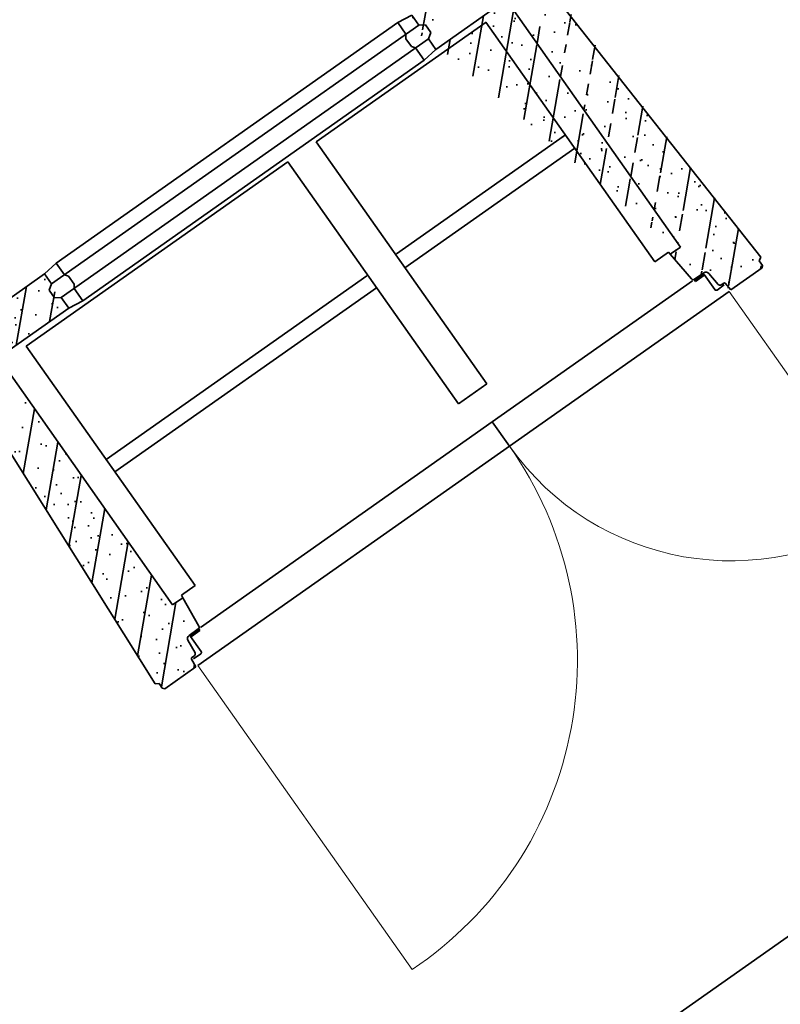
# Model space of a CAD drawing. Header units: metres. Extents: x 150385 to 171486, y 478588 to 485023.
# Tile 213 of 256: x 151366.13 to 151368.17, y 484137.68 to 484140.31. Entities that reach past the tile are written whole.
import ezdxf
from ezdxf.lldxf.tags import DXFTag

# ---------------------------------------------------------------- set-up
doc = ezdxf.new("R2010")
doc.units = ezdxf.units.M
doc.linetypes.add('KAD', pattern=[12, 5, -1, 2, -1, 2, -1])
doc.linetypes.add('VH-GELEIDEBAND', pattern=[6, 2, -2, 0, -2])
doc.layers.add('B-WE-KG-GRENS_PERCEEL-GV', color=150, linetype='KG-PERCEEL', lineweight=30, true_color=0x007fff)
doc.layers.add('N-OI-KL-ET_TRAFO-S', color=1, linetype='Continuous', lineweight=35, true_color=0xff0000)
for name, color, linetype, lineweight in [('N-WE-VH-KANTOPSLUITING_ACHTERKANTBAND-G', 7, 'Continuous', 5), ('N-WE-VH-KANTOPSLUITING_GELEIDEBAND-ANTRACIET_40_120X250-G', 7, 'VH-GELEIDEBAND', 35), ('N-XX-KG-GRENS_PERCEEL_TRAFO-G', 252, 'KAD', 15)]:
    doc.layers.add(name, color=color, linetype=linetype, lineweight=lineweight)
doc.styles.get("Standard").update_dxf_attribs({"font": 'NLCS-ISO.ttf'})
tags = doc.linetypes.add('KG-PERCEEL', pattern='A,5.5,-2,["P",Standard,S=1.8,R=0,X=-0.5,Y=-0.9],-2,5.5,-2,[5,NLCS.shx,S=0.75,R=0,X=0,Y=0],-2', length=19).pattern_tags.tags
tags[6] = DXFTag(74, 10)

# ---------------------------------------------------------------- blocks, each defined once
blk = doc.blocks.new('Trafohuisje 20H')
at = {"true_color": 0x636466}
h = blk.add_hatch(dxfattribs=at)
h.set_pattern_fill('PREFB', color=251, scale=0.004, style=0)
h.set_pattern_definition([(45, (12.86181048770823, 3.228714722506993), (-0.05430580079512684, 0.05430580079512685), []), (17.00000000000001, (12.86181048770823, 3.228714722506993), (0.02062996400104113, 0.06386208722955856), [0, -0.06528, -0.03696, 0, -0.05376]), (47.99999999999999, (12.86181048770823, 3.228714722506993), (-0.01473246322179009, 0.06493746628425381), [0, -0.0646399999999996, 0, -0.0659199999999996, 0, -0.0531199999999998]), (71, (12.86181048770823, 3.228714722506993), (-0.03832926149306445, 0.05381045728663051), [0, -0.0639999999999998, 0, -0.3839999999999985, -0.05263999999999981])])
edge = h.paths.add_edge_path()
edge.add_spline(control_points=[(-0.8304422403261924, -0.3458808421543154), (-0.8304422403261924, -0.3456193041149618), (-0.8304010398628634, -0.3450953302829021), (-0.8302171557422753, -0.3443294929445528), (-0.8299157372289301, -0.3436017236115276), (-0.8295042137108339, -0.3429301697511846), (-0.8289927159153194, -0.3423312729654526), (-0.8283938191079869, -0.3418197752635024), (-0.8277222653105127, -0.3414082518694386), (-0.8269944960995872, -0.3411068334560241), (-0.8262286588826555, -0.3409229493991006), (-0.8257046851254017, -0.3408817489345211), (-0.825443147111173, -0.3408817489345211)], knot_values=[0, 0, 0, 0, 0.784614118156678, 1.569134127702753, 2.353574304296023, 3.137956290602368, 3.922307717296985, 4.706659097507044, 5.491040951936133, 6.275480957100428, 7.060000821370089, 7.84461486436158, 7.84461486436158, 7.84461486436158, 7.84461486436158], degree=3, periodic=0)
edge.add_line((-0.825443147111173, -0.3408817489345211), (-0.5903946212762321, -0.3408817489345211))
edge.add_line((-0.5903946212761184, -0.3408817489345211), (-0.5903946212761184, -0.3064693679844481))
edge.add_line((-0.5903946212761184, -0.3064693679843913), (-0.605540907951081, -0.2964693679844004))
edge.add_line((-0.6055409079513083, -0.2964693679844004), (-0.6055409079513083, -0.2714693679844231))
edge.add_line((-0.6055409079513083, -0.2714693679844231), (-0.5903946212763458, -0.2614693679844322))
edge.add_line((-0.5903946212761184, -0.2614693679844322), (-0.5903946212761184, -0.2289769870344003))
edge.add_line((-0.5903946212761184, -0.2289769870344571), (-0.8283717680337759, -0.2289769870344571))
edge.add_spline(control_points=[(-0.825443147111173, -0.2289769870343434), (-0.8257046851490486, -0.2289769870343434), (-0.8262286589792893, -0.2289357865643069), (-0.8269944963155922, -0.2287519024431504), (-0.8277222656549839, -0.228450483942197), (-0.8283938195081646, -0.2280389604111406), (-0.8289927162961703, -0.2275274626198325), (-0.8295042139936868, -0.2269285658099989), (-0.8299157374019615, -0.2262570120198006), (-0.8302171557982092, -0.2255292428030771), (-0.8304010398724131, -0.2247634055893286), (-0.8304422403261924, -0.2242394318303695), (-0.8304422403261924, -0.2239778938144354)], knot_values=[0, 0, 0, 0, 0.7846141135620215, 1.569134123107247, 2.353574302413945, 3.13795628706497, 3.92230771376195, 4.706659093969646, 5.491040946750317, 6.275480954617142, 7.0600008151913, 7.844614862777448, 7.844614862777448, 7.844614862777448, 7.844614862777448], degree=3, periodic=0)
edge.add_line((-0.8304422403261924, -0.2239778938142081), (-0.8304422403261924, -0.04999897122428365))
edge.add_line((-0.8304422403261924, -0.04999897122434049), (-0.8974302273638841, -0.04177388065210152))
edge.add_line((-0.8974302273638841, -0.04177388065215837), (-0.895501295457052, -0.111022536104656))
edge.add_line((-0.895501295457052, -0.1110225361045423), (-0.9321120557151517, -0.1155177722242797))
edge.add_line((-0.9321120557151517, -0.1155177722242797), (-0.9315551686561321, -0.1355100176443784))
edge.add_line((-0.9315551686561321, -0.1355100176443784), (-0.9452576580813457, -0.1371924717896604))
edge.add_line((-0.9452576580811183, -0.1371924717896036), (-0.9412801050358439, -0.2799866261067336))
edge.add_line((-0.9412801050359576, -0.2799866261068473), (-0.921394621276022, -0.2899293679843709))
edge.add_line((-0.921394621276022, -0.2899293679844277), (-0.921394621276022, -0.3899293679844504))
edge.add_line((-0.921394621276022, -0.3899293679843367), (-0.9414239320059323, -0.3999440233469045))
edge.add_line((-0.941423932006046, -0.3999440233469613), (-0.9897910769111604, -1.294736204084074))
edge.add_line((-0.9897910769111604, -1.294736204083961), (-0.9803281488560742, -1.300199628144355))
edge.add_line((-0.9803281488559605, -1.300199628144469), (-0.9811389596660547, -1.315199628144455))
edge.add_line((-0.9811389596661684, -1.315199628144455), (-0.9764092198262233, -1.319929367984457))
edge.add_line((-0.9764092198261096, -1.3199293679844), (-0.8744801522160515, -1.3199293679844))
edge.add_line((-0.8744801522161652, -1.3199293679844), (-0.8718840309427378, -1.29392936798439))
edge.add_line((-0.8718840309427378, -1.293929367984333), (-0.861168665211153, -1.293929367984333))
edge.add_arc((-0.8611686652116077, -1.287929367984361), 0.005999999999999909, 270.0000000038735, 354.2978698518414)
edge.add_line((-0.855198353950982, -1.288525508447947), (-0.8513451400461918, -1.249935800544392))
edge.add_arc((-0.8413946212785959, -1.25092936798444), 0.009999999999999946, 89.99999999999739, 174.2978698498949, ccw=False)
edge.add_line((-0.8413946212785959, -1.240929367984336), (-0.8113946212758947, -1.240929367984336))
edge.add_arc((-0.8113946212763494, -1.234929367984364), 0.005999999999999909, 270.0000000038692, 354.2978698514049)
edge.add_line((-0.805424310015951, -1.235525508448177), (-0.7967823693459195, -1.148976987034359))
edge.add_line((-0.7967823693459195, -1.148976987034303), (-0.8304422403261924, -1.148976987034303))
edge.add_line((-0.8304422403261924, -1.148976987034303), (-0.8304422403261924, -0.3429522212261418))
h = blk.add_hatch(dxfattribs=at)
h.set_pattern_fill('PREFB', color=251, scale=0.004, style=0)
h.set_pattern_definition([(45, (12.54181048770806, 3.228714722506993), (-0.05430580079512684, 0.05430580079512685), []), (17.00000000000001, (12.54181048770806, 3.228714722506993), (0.02062996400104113, 0.06386208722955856), [0, -0.06528, -0.03696, 0, -0.05376]), (47.99999999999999, (12.54181048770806, 3.228714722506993), (-0.01473246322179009, 0.06493746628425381), [0, -0.06463999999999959, 0, -0.06591999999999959, 0, -0.05311999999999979]), (71, (12.54181048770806, 3.228714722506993), (-0.03832926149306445, 0.05381045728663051), [0, -0.0639999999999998, 0, -0.3839999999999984, -0.05263999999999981])])
edge = h.paths.add_edge_path(flags=16)
edge.add_spline(control_points=[(0.8246539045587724, -0.2289769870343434), (0.8249154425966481, -0.2289769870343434), (0.8254394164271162, -0.2289357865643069), (0.8262052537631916, -0.2287519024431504), (0.8269330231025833, -0.228450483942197), (0.8276045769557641, -0.2280389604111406), (0.8282034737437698, -0.2275274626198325), (0.8287149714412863, -0.2269285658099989), (0.8291264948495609, -0.2262570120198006), (0.8294279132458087, -0.2255292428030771), (0.8296117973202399, -0.2247634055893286), (0.8296529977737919, -0.2242394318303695), (0.8296529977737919, -0.2239778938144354)], knot_values=[0, 0, 0, 0, 0.7846141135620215, 1.569134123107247, 2.353574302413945, 3.13795628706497, 3.92230771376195, 4.706659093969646, 5.491040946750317, 6.275480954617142, 7.0600008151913, 7.844614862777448, 7.844614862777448, 7.844614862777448, 7.844614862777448], degree=3, periodic=0)
edge.add_spline(control_points=[(0.8296529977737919, -0.2239778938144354), (0.8296529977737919, -0.2242394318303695), (0.8296117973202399, -0.2247634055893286), (0.8294279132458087, -0.2255292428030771), (0.8291264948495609, -0.2262570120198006), (0.8287149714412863, -0.2269285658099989), (0.8282034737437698, -0.2275274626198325), (0.8276045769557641, -0.2280389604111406), (0.8269330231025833, -0.228450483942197), (0.8262052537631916, -0.2287519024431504), (0.8254394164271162, -0.2289357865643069), (0.8249154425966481, -0.2289769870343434), (0.8246539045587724, -0.2289769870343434)], knot_values=[0, 0, 0, 0, 0.7846140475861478, 1.569133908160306, 2.353573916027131, 3.137955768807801, 3.922307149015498, 4.706658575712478, 5.491040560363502, 6.275480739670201, 7.060000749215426, 7.844614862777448, 7.844614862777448, 7.844614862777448, 7.844614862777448], degree=3, periodic=0)
edge = h.paths.add_edge_path(flags=16)
edge.add_spline(control_points=[(0.8246539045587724, -0.3408817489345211), (0.8249154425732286, -0.3408817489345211), (0.8254394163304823, -0.3409229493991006), (0.826205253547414, -0.3411068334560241), (0.8269330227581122, -0.3414082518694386), (0.8276045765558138, -0.3418197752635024), (0.8282034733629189, -0.3423312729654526), (0.8287149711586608, -0.3429301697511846), (0.8291264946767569, -0.3436017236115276), (0.8294279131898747, -0.3443294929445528), (0.8296117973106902, -0.3450953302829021), (0.8296529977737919, -0.3456193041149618), (0.8296529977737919, -0.3458808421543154)], knot_values=[0, 0, 0, 0, 0.7846140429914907, 1.569133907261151, 2.353573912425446, 3.137955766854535, 3.922307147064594, 4.706658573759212, 5.491040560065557, 6.275480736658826, 7.060000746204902, 7.84461486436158, 7.84461486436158, 7.84461486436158, 7.84461486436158], degree=3, periodic=0)
edge.add_spline(control_points=[(0.8296529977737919, -0.3458808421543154), (0.8296529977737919, -0.3456193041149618), (0.8296117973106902, -0.3450953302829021), (0.8294279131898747, -0.3443294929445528), (0.8291264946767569, -0.3436017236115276), (0.8287149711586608, -0.3429301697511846), (0.8282034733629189, -0.3423312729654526), (0.8276045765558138, -0.3418197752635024), (0.8269330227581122, -0.3414082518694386), (0.826205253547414, -0.3411068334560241), (0.8254394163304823, -0.3409229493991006), (0.8249154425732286, -0.3408817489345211), (0.8246539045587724, -0.3408817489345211)], knot_values=[0, 0, 0, 0, 0.784614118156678, 1.569134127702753, 2.353574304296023, 3.137956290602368, 3.922307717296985, 4.706659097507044, 5.491040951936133, 6.275480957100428, 7.060000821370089, 7.84461486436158, 7.84461486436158, 7.84461486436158, 7.84461486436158], degree=3, periodic=0)
edge = h.paths.add_edge_path()
edge.add_line((0.8296529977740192, -0.04999897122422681), (0.896640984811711, -0.04177388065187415))
edge.add_line((0.8947120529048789, -0.1110225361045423), (0.896640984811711, -0.04177388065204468))
edge.add_line((0.795993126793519, -1.148976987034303), (0.7952228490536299, -1.141262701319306))
edge.add_line((0.9307659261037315, -0.1355100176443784), (0.9447235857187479, -0.137223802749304))
edge.add_line((0.8947120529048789, -0.1110225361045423), (0.9313228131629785, -0.1155177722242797))
edge.add_line((0.9206053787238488, -0.3899293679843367), (0.9206053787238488, -0.289929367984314))
edge.add_line((0.9407505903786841, -0.2798567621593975), (0.9206053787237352, -0.2899293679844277))
edge.add_line((0.9408981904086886, -0.4000757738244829), (0.9206053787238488, -0.3899293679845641))
edge.add_spline(control_points=[(0.8296529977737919, -0.3458808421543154), (0.8296529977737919, -0.3456193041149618), (0.8296117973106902, -0.3450953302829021), (0.8294279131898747, -0.3443294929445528), (0.8291264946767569, -0.3436017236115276), (0.8287149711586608, -0.3429301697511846), (0.8282034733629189, -0.3423312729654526), (0.8276045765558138, -0.3418197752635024), (0.8269330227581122, -0.3414082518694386), (0.826205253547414, -0.3411068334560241), (0.8254394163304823, -0.3409229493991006), (0.8249154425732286, -0.3408817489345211), (0.8246539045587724, -0.3408817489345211)], knot_values=[0, 0, 0, 0, 0.784614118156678, 1.569134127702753, 2.353574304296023, 3.137956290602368, 3.922307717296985, 4.706659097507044, 5.491040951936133, 6.275480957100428, 7.060000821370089, 7.84461486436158, 7.84461486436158, 7.84461486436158, 7.84461486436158], degree=3, periodic=0)
edge.add_spline(control_points=[(0.8246539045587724, -0.2289769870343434), (0.8249154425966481, -0.2289769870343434), (0.8254394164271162, -0.2289357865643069), (0.8262052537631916, -0.2287519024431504), (0.8269330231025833, -0.228450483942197), (0.8276045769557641, -0.2280389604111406), (0.8282034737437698, -0.2275274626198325), (0.8287149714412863, -0.2269285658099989), (0.8291264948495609, -0.2262570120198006), (0.8294279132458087, -0.2255292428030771), (0.8296117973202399, -0.2247634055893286), (0.8296529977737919, -0.2242394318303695), (0.8296529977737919, -0.2239778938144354)], knot_values=[0, 0, 0, 0, 0.7846141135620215, 1.569134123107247, 2.353574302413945, 3.13795628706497, 3.92230771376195, 4.706659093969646, 5.491040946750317, 6.275480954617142, 7.0600008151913, 7.844614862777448, 7.844614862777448, 7.844614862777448, 7.844614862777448], degree=3, periodic=0)
edge.add_line((0.9404908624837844, -0.2799866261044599), (0.9444684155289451, -0.1371924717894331))
edge.add_line((0.8406053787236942, -1.240929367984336), (0.8106053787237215, -1.240929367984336))
edge.add_line((0.8296529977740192, -1.148976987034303), (0.7959931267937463, -1.148976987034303))
edge.add_line((0.8046350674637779, -1.235525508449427), (0.795993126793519, -1.148976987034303))
edge.add_arc((0.8106053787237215, -1.234929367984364), 0.006, 185.7021301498, 270)
edge.add_line((0.8296529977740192, -0.3458808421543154), (0.8296529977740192, -1.148976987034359))
edge.add_line((0.9307659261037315, -0.1355100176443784), (0.9313228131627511, -0.1155177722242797))
edge.add_line((0.9892504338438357, -1.294592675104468), (0.9795389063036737, -1.300199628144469))
edge.add_line((0.9803497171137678, -1.315199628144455), (0.9756199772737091, -1.319929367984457))
edge.add_line((0.9803497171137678, -1.315199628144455), (0.9795389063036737, -1.300199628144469))
edge.add_line((0.9756199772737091, -1.3199293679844), (0.8736909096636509, -1.3199293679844))
edge.add_line((0.9408976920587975, -0.4000670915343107), (0.9892508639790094, -1.294600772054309))
edge.add_line((0.9406346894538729, -0.3999440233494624), (0.9890018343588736, -1.294736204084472))
edge.add_line((0.8666053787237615, -1.298929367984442), (0.8431053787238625, -1.298929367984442))
edge.add_line((0.8683794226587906, -1.293929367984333), (0.8603794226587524, -1.293929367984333))
edge.add_line((0.8386053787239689, -1.294429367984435), (0.8386053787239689, -1.245429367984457))
edge.add_line((0.8371053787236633, -1.243929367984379), (0.8371053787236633, -1.246929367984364))
edge.add_line((0.8736909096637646, -1.3199293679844), (0.8713645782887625, -1.296631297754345))
edge.add_line((0.8544091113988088, -1.288525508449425), (0.8505558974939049, -1.249935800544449))
edge.add_arc((0.8431053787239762, -1.294429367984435), 0.004500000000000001, 180, 270)
edge.add_arc((0.8371053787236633, -1.245429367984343), 0.0015, 7.016477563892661e-15, 90)
edge.add_arc((0.8683794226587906, -1.296929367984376), 0.003, 5.702130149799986, 90)
edge.add_arc((0.8603794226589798, -1.287929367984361), 0.006, 185.7021301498, 270)
edge.add_arc((0.8406053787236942, -1.25092936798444), 0.01, 5.702130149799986, 90)
edge.add_line((0.8296529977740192, -0.04999897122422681), (0.8296529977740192, -0.2239778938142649))
edge.add_line((0.5896053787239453, -0.3408817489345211), (0.8246539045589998, -0.3408817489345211))
edge.add_line((0.8246539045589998, -0.2289769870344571), (0.5896053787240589, -0.2289769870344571))
edge.add_line((0.6047516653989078, -0.2964693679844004), (0.6047516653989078, -0.2714693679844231))
edge.add_line((0.5896053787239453, -0.2289769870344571), (0.5896053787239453, -0.2614693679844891))
edge.add_line((0.5896053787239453, -0.3064693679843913), (0.5896053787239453, -0.3408817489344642))
edge.add_line((0.5896053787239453, -0.3064693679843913), (0.6047516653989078, -0.2964693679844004))
edge.add_line((0.6047516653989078, -0.2714693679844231), (0.5896053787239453, -0.2614693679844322))
at = {"color": 251, "true_color": 0x636466}
for p, q in [((-0.825443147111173, -0.2289769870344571), (-0.6003946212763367, -0.2289769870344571)), ((-0.558394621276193, -0.2232627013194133), (-0.6003946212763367, -0.2289769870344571)), ((-0.6003946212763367, -0.2289769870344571), (-0.6003946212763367, -0.2614693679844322)), ((-0.558394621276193, -0.2232627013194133), (0.5576053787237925, -0.2232627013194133)), ((-0.558394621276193, -0.2614693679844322), (-0.558394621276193, -0.2232627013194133)), ((0.5576053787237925, -0.2232627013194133), (0.5996053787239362, -0.2289769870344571)), ((0.5576053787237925, -0.2614693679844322), (0.5576053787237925, -0.2232627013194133)), ((0.5996053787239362, -0.2289769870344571), (0.5996053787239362, -0.2614693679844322)), ((-0.6155409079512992, -0.2714693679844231), (-0.6003946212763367, -0.2614693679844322)), ((-0.6003946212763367, -0.2614693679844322), (0.5996053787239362, -0.2614693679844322)), ((-0.5513946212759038, -0.2711883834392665), (-0.558394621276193, -0.2614693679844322)), ((0.5506053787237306, -0.2711883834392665), (0.5576053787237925, -0.2614693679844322)), ((0.6147516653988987, -0.2714693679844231), (0.5996053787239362, -0.2614693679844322)), ((-0.6155409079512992, -0.2964693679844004), (-0.6155409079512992, -0.2714693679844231)), ((-0.5513946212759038, -0.2967503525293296), (-0.5513946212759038, -0.2711883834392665)), ((0.5506053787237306, -0.2967503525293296), (0.5506053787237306, -0.2711883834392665)), ((0.6147516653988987, -0.2964693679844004), (0.6147516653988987, -0.2714693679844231)), ((-0.6003946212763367, -0.3064693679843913), (-0.6155409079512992, -0.2964693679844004)), ((-0.6003946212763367, -0.3064693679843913), (0.5996053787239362, -0.3064693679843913)), ((-0.6003946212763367, -0.3064693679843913), (-0.6003946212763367, -0.3408817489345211)), ((-0.5513946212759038, -0.2967503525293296), (-0.558394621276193, -0.3064693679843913)), ((-0.558394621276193, -0.3465960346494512), (-0.558394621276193, -0.3064693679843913)), ((0.5506053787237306, -0.2967503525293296), (0.5576053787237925, -0.3064693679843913)), ((0.5576053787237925, -0.3465960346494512), (0.5576053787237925, -0.3064693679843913)), ((0.5996053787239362, -0.3064693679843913), (0.6147516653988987, -0.2964693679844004)), ((0.5996053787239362, -0.3064693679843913), (0.5996053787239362, -0.3408817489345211)), ((-0.6003946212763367, -0.3408817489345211), (-0.825443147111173, -0.3408817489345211)), ((-0.558394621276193, -0.3465960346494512), (-0.6003946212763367, -0.3408817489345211)), ((0.5576053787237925, -0.3465960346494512), (0.5996053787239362, -0.3408817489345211)), ((0.5996053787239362, -0.3408817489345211), (0.8246539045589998, -0.3408817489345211)), ((-0.8304422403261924, -0.3458808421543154), (-0.8304422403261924, -1.148976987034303)), ((-0.7513946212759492, -0.3585960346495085), (-0.7513946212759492, -1.141262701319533)), ((0.1032738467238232, -0.3585960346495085), (-0.7513946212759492, -0.3585960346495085)), ((0.5576053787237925, -0.3465960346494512), (-0.558394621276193, -0.3465960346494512)), ((0.1032738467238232, -0.3585960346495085), (0.1032738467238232, -1.149929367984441)), ((0.7509387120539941, -0.3585960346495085), (0.1959417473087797, -0.3585960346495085)), ((0.1959417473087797, -0.3585960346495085), (0.1959417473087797, -1.149929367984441)), ((0.7506053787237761, -0.3585960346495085), (0.7506053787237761, -1.141262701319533)), ((0.8296529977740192, -0.3458808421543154), (0.8296529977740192, -1.148976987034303)), ((-0.9416869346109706, -0.4000670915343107), (-0.9900401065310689, -1.294600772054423)), ((-0.9414239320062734, -0.3999440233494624), (-0.9897910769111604, -1.294736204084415)), ((0.9406346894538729, -0.3999440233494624), (0.9890018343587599, -1.294736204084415)), ((0.9408976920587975, -0.4000670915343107), (0.9892508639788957, -1.294600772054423)), ((-0.7513946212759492, -0.729347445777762), (0.100272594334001, -0.729347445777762)), ((0.198942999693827, -0.7265444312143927), (0.7509387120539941, -0.7265444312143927)), ((-0.7513946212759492, -0.7699293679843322), (0.1032738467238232, -0.7699293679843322)), ((0.1959417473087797, -0.7699293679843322), (0.7509387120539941, -0.7699293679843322)), ((-0.8304422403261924, -1.148976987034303), (-0.7967823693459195, -1.148976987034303)), ((-0.8054243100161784, -1.235525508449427), (-0.7967823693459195, -1.148976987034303)), ((-0.7967823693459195, -1.148976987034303), (-0.7960120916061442, -1.141262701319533)), ((-0.7513946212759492, -1.141262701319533), (-0.7960120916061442, -1.141262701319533)), ((0.1959417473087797, -1.149929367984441), (0.1032738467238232, -1.149929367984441)), ((0.7506053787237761, -1.141262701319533), (0.7952228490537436, -1.141262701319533)), ((0.795993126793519, -1.148976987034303), (0.7952228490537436, -1.141262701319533)), ((0.8046350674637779, -1.235525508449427), (0.795993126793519, -1.148976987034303)), ((0.8296529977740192, -1.148976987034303), (0.795993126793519, -1.148976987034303)), ((-0.8551983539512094, -1.288525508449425), (-0.8513451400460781, -1.249935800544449)), ((-0.8413946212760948, -1.240929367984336), (-0.811394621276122, -1.240929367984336)), ((-0.8393946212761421, -1.294429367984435), (-0.8393946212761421, -1.245429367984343)), ((-0.8378946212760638, -1.243929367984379), (-0.8378946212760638, -1.246929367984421)), ((-0.8378946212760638, -1.243929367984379), (-0.8098946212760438, -1.243929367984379)), ((-0.8378946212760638, -1.246929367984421), (-0.8098946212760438, -1.246929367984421)), ((-0.8098946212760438, -1.240725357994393), (-0.8098946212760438, -1.246929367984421)), ((0.1496053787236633, -1.24092936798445), (-0.8041083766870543, -1.24092936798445)), ((0.1496053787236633, -1.24092936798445), (0.8033191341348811, -1.24092936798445)), ((0.1496053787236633, -1.24092936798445), (0.1496053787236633, -1.320779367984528)), ((0.8091053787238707, -1.240725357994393), (0.8091053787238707, -1.246929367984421)), ((0.8371053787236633, -1.243929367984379), (0.8091053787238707, -1.243929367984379)), ((0.8371053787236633, -1.246929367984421), (0.8091053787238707, -1.246929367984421)), ((0.8406053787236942, -1.240929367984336), (0.8106053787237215, -1.240929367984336)), ((0.8371053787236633, -1.243929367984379), (0.8371053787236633, -1.246929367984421)), ((0.8386053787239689, -1.294429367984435), (0.8386053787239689, -1.245429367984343)), ((0.8544091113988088, -1.288525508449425), (0.8505558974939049, -1.249935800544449)), ((-0.9900396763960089, -1.294592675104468), (-0.9803281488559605, -1.300199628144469)), ((-0.9811389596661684, -1.315199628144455), (-0.9803281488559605, -1.300199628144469)), ((-0.9811389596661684, -1.315199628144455), (-0.9764092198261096, -1.3199293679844)), ((-0.8744801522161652, -1.3199293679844), (-0.8721538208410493, -1.296631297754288)), ((-0.8691686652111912, -1.293929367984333), (-0.861168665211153, -1.293929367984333)), ((-0.8673946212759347, -1.298929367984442), (-0.8438946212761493, -1.298929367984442)), ((0.8666053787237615, -1.298929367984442), (0.8431053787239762, -1.298929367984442)), ((0.8683794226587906, -1.293929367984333), (0.8603794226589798, -1.293929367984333)), ((0.8736909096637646, -1.3199293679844), (0.8713645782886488, -1.296631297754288)), ((0.9803497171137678, -1.315199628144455), (0.9756199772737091, -1.3199293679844)), ((0.9892504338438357, -1.294592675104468), (0.9795389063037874, -1.300199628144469)), ((0.9803497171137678, -1.315199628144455), (0.9795389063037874, -1.300199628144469)), ((-0.9764092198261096, -1.3199293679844), (-0.8744801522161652, -1.3199293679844)), ((0.1496053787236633, -1.320779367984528), (-0.8683335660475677, -1.320779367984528)), ((0.1496053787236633, -1.320779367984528), (0.8675443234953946, -1.320779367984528)), ((0.9756199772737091, -1.3199293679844), (0.8736909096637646, -1.3199293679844))]:
    blk.add_line(p, q, dxfattribs=at)
at = {"color": 251, "lineweight": 18, "true_color": 0x636466}
for p, q in [((-0.8683335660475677, -1.320779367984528), (-0.8683335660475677, -2.313978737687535)), ((0.8675443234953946, -1.320779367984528), (0.8675443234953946, -2.043989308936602))]:
    blk.add_line(p, q, dxfattribs=at)
at = {"color": 251, "true_color": 0x636466}
for centre, radius, start, end in [((-0.811394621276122, -1.234929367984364), 0.006, 270, 354.2978698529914), ((0.8106053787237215, -1.234929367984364), 0.006, 185.7021301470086, 270), ((-0.8413946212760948, -1.25092936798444), 0.01, 90, 174.2978698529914), ((-0.8378946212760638, -1.245429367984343), 0.0015, 90, 180), ((0.8371053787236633, -1.245429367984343), 0.0015, 0, 90), ((0.8406053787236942, -1.25092936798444), 0.01, 5.702130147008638, 90), ((-0.861168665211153, -1.287929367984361), 0.006, 270, 354.2978698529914), ((0.8603794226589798, -1.287929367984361), 0.006, 185.7021301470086, 270), ((-0.8691686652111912, -1.296929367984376), 0.003, 90, 174.2978698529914), ((-0.8438946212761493, -1.294429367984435), 0.004500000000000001, 270, 0), ((0.8431053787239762, -1.294429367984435), 0.004500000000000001, 180, 270), ((0.8683794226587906, -1.296929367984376), 0.003, 5.702130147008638, 90)]:
    blk.add_arc(centre, radius, start, end, dxfattribs=at)
at = {"color": 251, "lineweight": 18, "true_color": 0x636466}
for centre, radius, start, end in [((-0.8438946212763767, -1.320779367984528), 0.9935000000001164, 268.590448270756, 0), ((0.8736909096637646, -1.3199293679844), 0.7240860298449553, 180.0672591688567, 269.5136245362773)]:
    blk.add_arc(centre, radius, start, end, dxfattribs=at)

msp = doc.modelspace()

# ---------------------------------------------------------------- linework, layer by layer
at = {"layer": 'B-WE-KG-GRENS_PERCEEL-GV', "flags": 128}
for points in [[(151363.45, 484141.14), (151366.57, 484143.42), (151369.82, 484139.01), (151366.57, 484136.72)], [(151363.45, 484141.14), (151366.57, 484136.72), (151369.82, 484139.01), (151366.57, 484143.42)], [(151363.45, 484141.14), (151366.57, 484143.42), (151369.82, 484139.01), (151366.57, 484136.72)], [(151363.45, 484141.14), (151366.57, 484136.72), (151369.82, 484139.01), (151366.57, 484143.42)], [(151363.45, 484141.14), (151366.57, 484143.42), (151369.82, 484139.01), (151366.57, 484136.72)], [(151363.45, 484141.14), (151366.57, 484136.72), (151369.82, 484139.01), (151366.57, 484143.42)]]:
    msp.add_lwpolyline(points, close=True, dxfattribs=at)
at = {"layer": 'N-WE-VH-KANTOPSLUITING_ACHTERKANTBAND-G', "color": 7, "lineweight": 5, "flags": 128}
msp.add_lwpolyline([(151361.5053669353, 484163.1832250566, 0.4142135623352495), (151362.1742285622, 484163.0673625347), (151365.8684676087, 484165.6707116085), (151377.8731478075, 484148.635662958), (151374.1044590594, 484145.979845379, 0.4362775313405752), (151374.0299469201, 484145.4277470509, 0.3682630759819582), (151381.4871273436, 484144.0794829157, -0.388943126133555), (151397.4881960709, 484140.584529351), (151411.1233946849, 484121.2357283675, -0.4142135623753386), (151408.197866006, 484104.3469722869), (151396.3779585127, 484096.0174232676, -0.4142135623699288), (151379.4892024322, 484098.9429519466), (151365.8470317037, 484118.3016465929, -0.3834112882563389), (151367.7608355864, 484134.3937459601, 0.3846943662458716), (151368.669790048, 484142.1851728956), (151367.4075395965, 484143.9763460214, 0.4142135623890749), (151367.0173702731, 484144.0439322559), (151363.2572352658, 484141.3941425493), (151352.6926489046, 484156.3856451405), (151356.288640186, 484158.9197584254, 0.4142137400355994), (151356.4045025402, 484159.5886202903, 0.4142137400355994)], format="xyb", dxfattribs=at)
at = {"layer": 'N-WE-VH-KANTOPSLUITING_GELEIDEBAND-ANTRACIET_40_120X250-G', "color": 7, "lineweight": 5, "ltscale": 2, "flags": 128}
msp.add_lwpolyline([(151360.5962833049, 484164.2649264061), (151361.4072764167, 484163.1141001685, 0.4142135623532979), (151362.2433534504, 484162.9692720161), (151365.8395019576, 484165.5034961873), (151377.7059324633, 484148.6646285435), (151374.0353341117, 484146.0779358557, 0.4361867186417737), (151373.9371948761, 484145.3516085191, 0.3682566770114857), (151381.5474632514, 484143.9757545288, -0.388943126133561), (151397.3901055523, 484140.5154044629), (151411.0253041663, 484121.1666034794, -0.4142135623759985), (151408.1287411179, 484104.4450628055), (151396.3088336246, 484096.1155137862, -0.4142135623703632), (151379.5872929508, 484099.0120768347), (151365.9451222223, 484118.370771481, -0.3834112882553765), (151367.8399775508, 484134.303543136, 0.3846814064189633), (151368.7677267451, 484142.2545160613), (151367.5632341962, 484143.963728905, 0.4142135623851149), (151366.8665032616, 484144.0844186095), (151363.2862008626, 484141.5613580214), (151352.8598643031, 484156.3566795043), (151356.3577650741, 484158.8216679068, 0.4142137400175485), (151356.5025930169, 484159.6577452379), (151355.898077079, 484160.5162671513)], format="xyb", dxfattribs=at)
at = {"layer": 'N-XX-KG-GRENS_PERCEEL_TRAFO-G', "color": 7, "lineweight": 5}
msp.add_lwpolyline([(151366.71, 484143.42), (151369.82, 484139.01), (151366.57, 484136.72), (151363.45, 484141.14)], close=True, dxfattribs=at)

# ---------------------------------------------------------------- block references
at = {"layer": 'N-OI-KL-ET_TRAFO-S', "color": 7, "lineweight": 5, "rotation": 35.17258283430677}
msp.add_blockref('Trafohuisje 20H', (151366.5596807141, 484140.1624823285), dxfattribs=at)

doc.saveas('drawing.dxf')
